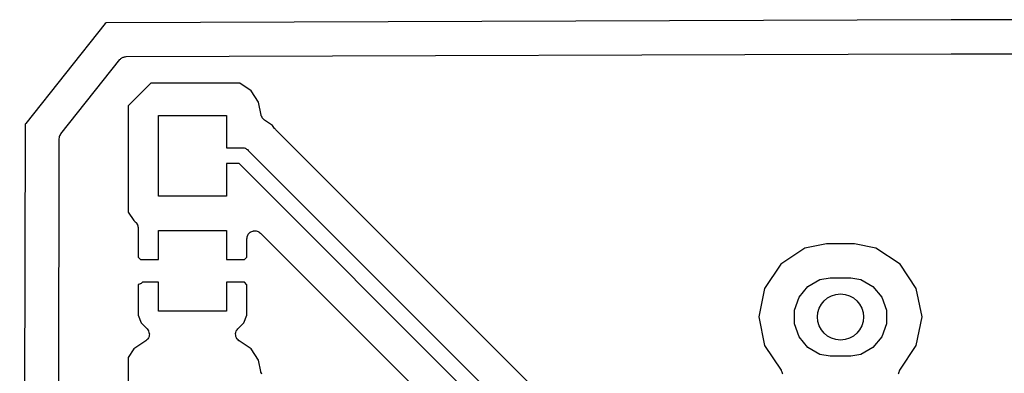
# Model space of a CAD drawing. Extents: x 81 to 161, y -172 to -32.
# Tile 17 of 20: x 121.35 to 143.06, y -72.49 to -64.69. Entities that reach past the tile are written whole.
import ezdxf

# ---------------------------------------------------------------- set-up
doc = ezdxf.new("R2010")
doc.units = 0
doc.header["$MEASUREMENT"] = 0
doc.layers.add('BLACK', color=7, linetype='CONTINUOUS')

msp = doc.modelspace()

# ---------------------------------------------------------------- linework, layer by layer
at = {"layer": 'BLACK', "linetype": 'CONTINUOUS'}
for p, q in [((123.236, -64.7749), (121.486, -66.979)), ((123.256, -64.7597), (123.236, -64.7749)), ((123.267, -64.7575), (123.256, -64.7597)), ((141.886, -64.691), (123.267, -64.7575)), ((155.122, -64.691), (141.886, -64.691)), ((123.573, -65.5607), (123.584, -65.5473)), ((123.584, -65.5473), (123.596, -65.5407)), ((123.596, -65.5407), (123.606, -65.5319)), ((123.606, -65.5319), (123.622, -65.5255)), ((123.622, -65.5255), (123.637, -65.5168)), ((123.637, -65.5168), (123.65, -65.5144)), ((123.65, -65.5144), (123.662, -65.5095)), ((123.662, -65.5095), (123.68, -65.5091)), ((123.68, -65.5091), (123.697, -65.506)), ((123.697, -65.506), (141.887, -65.441)), ((141.887, -65.441), (141.888, -65.4411)), ((141.888, -65.4411), (141.888, -65.441)), ((141.888, -65.441), (154.738, -65.441)), ((122.263, -67.207), (123.56, -65.5722)), ((123.56, -65.5722), (123.573, -65.5607)), ((124.246, -66.088), (124.056, -66.2787)), ((126.171, -66.088), (124.246, -66.088)), ((126.204, -66.0945), (126.171, -66.088)), ((126.452, -66.2603), (126.204, -66.0945)), ((124.016, -66.3188), (123.746, -66.5885)), ((124.027, -66.3121), (124.016, -66.3188)), ((124.037, -66.3002), (124.027, -66.3121)), ((124.049, -66.2902), (124.037, -66.3002)), ((124.056, -66.2787), (124.049, -66.2902)), ((126.617, -66.5084), (126.452, -66.2603)), ((123.746, -66.5885), (123.746, -68.9357)), ((126.674, -66.7929), (126.617, -66.5084)), ((124.411, -68.581), (124.411, -66.801)), ((124.411, -66.801), (125.911, -66.801)), ((125.911, -66.801), (125.911, -67.516)), ((126.677, -66.8), (126.674, -66.7929)), ((126.678, -66.8077), (126.677, -66.8)), ((126.688, -66.8282), (126.678, -66.8077)), ((126.696, -66.8495), (126.688, -66.8282)), ((126.701, -66.8553), (126.696, -66.8495)), ((121.475, -67.0046), (121.353, -125.706)), ((121.476, -66.9981), (121.475, -67.0046)), ((121.486, -66.979), (121.476, -66.9981)), ((126.705, -66.8622), (126.701, -66.8553)), ((126.721, -66.878), (126.705, -66.8622)), ((126.736, -66.8952), (126.721, -66.878)), ((126.743, -66.8989), (126.736, -66.8952)), ((126.748, -66.9042), (126.743, -66.8989)), ((126.928, -67.0241), (126.748, -66.9042)), ((126.97, -67.087), (126.928, -67.0241)), ((122.23, -67.288), (122.234, -67.2605)), ((122.234, -67.2605), (122.235, -67.2582)), ((122.235, -67.2582), (122.236, -67.2556)), ((122.236, -67.2556), (122.249, -67.2315)), ((122.249, -67.2315), (122.263, -67.207)), ((126.982, -67.0994), (126.97, -67.087)), ((126.992, -67.1135), (126.982, -67.0994)), ((131.249, -71.3707), (126.992, -67.1135)), ((122.159, -99.0125), (122.225, -67.3155)), ((122.225, -67.3155), (122.23, -67.288)), ((125.911, -67.516), (126.253, -67.516)), ((126.253, -67.516), (126.276, -67.514)), ((126.276, -67.514), (126.299, -67.52)), ((126.299, -67.52), (126.322, -67.524)), ((126.322, -67.524), (126.329, -67.5279)), ((126.329, -67.5279), (126.336, -67.53)), ((126.336, -67.53), (126.355, -67.5433)), ((126.355, -67.5433), (126.375, -67.5549)), ((126.375, -67.5549), (126.39, -67.5727)), ((126.39, -67.5727), (133.378, -74.5604)), ((126.189, -67.866), (125.911, -67.866)), ((125.911, -67.866), (125.911, -68.581)), ((133.085, -74.762), (126.189, -67.866)), ((125.911, -68.581), (124.411, -68.581)), ((123.746, -68.9357), (123.87, -69.1217)), ((123.87, -69.1217), (123.883, -69.1304)), ((123.883, -69.1304), (123.901, -69.1475)), ((123.901, -69.1475), (123.92, -69.1634)), ((123.92, -69.1634), (123.923, -69.1684)), ((123.923, -69.1684), (123.927, -69.1724)), ((123.927, -69.1724), (123.938, -69.1946)), ((123.938, -69.1946), (123.95, -69.216)), ((123.95, -69.216), (123.951, -69.2217)), ((123.951, -69.2217), (123.954, -69.2269)), ((123.954, -69.2269), (123.957, -69.2515)), ((123.957, -69.2515), (123.961, -69.2759)), ((123.961, -69.2759), (123.961, -69.9273)), ((124.411, -69.981), (124.411, -69.341)), ((124.411, -69.341), (125.911, -69.341)), ((125.911, -69.341), (125.911, -69.981)), ((126.372, -69.4618), (126.383, -69.442)), ((126.383, -69.442), (126.393, -69.4213)), ((126.393, -69.4213), (126.398, -69.4158)), ((126.398, -69.4158), (126.402, -69.4091)), ((126.402, -69.4091), (126.419, -69.3944)), ((126.419, -69.3944), (126.436, -69.3783)), ((126.436, -69.3783), (126.443, -69.375)), ((126.443, -69.375), (126.448, -69.3701)), ((126.448, -69.3701), (126.47, -69.3623)), ((126.47, -69.3623), (126.491, -69.3526)), ((126.491, -69.3526), (126.498, -69.3519)), ((126.498, -69.3519), (126.506, -69.3493)), ((126.506, -69.3493), (126.528, -69.3493)), ((126.528, -69.3493), (126.551, -69.3473)), ((126.551, -69.3473), (126.559, -69.3493)), ((126.559, -69.3493), (126.566, -69.3493)), ((126.566, -69.3493), (126.588, -69.3571)), ((126.588, -69.3571), (126.61, -69.363)), ((126.61, -69.363), (126.616, -69.3674)), ((126.616, -69.3674), (126.623, -69.3701)), ((126.623, -69.3701), (126.641, -69.3848)), ((126.641, -69.3848), (126.66, -69.3979)), ((126.66, -69.3979), (132.283, -75.0214)), ((126.361, -69.5216), (126.365, -69.4991)), ((126.361, -69.9273), (126.361, -69.5216)), ((126.365, -69.4991), (126.367, -69.4763)), ((126.367, -69.4763), (126.37, -69.4694)), ((126.37, -69.4694), (126.372, -69.4618)), ((139.135, -69.6334), (138.664, -69.727)), ((139.757, -69.6334), (139.135, -69.6334)), ((140.228, -69.727), (139.757, -69.6334)), ((138.664, -69.727), (138.13, -70.0837)), ((140.762, -70.0837), (140.228, -69.727)), ((123.961, -69.9273), (124.015, -69.981)), ((124.015, -69.981), (124.411, -69.981)), ((125.911, -69.981), (126.307, -69.981)), ((126.307, -69.981), (126.361, -69.9273)), ((138.13, -70.0837), (137.774, -70.6174)), ((141.118, -70.6174), (140.762, -70.0837)), ((123.965, -70.5309), (123.961, -70.5347)), ((123.961, -70.5347), (123.961, -71.2105)), ((123.972, -70.529), (123.965, -70.5309)), ((123.995, -70.525), (123.972, -70.529)), ((124.002, -70.5211), (123.995, -70.525)), ((124.009, -70.519), (124.002, -70.5211)), ((124.028, -70.5057), (124.009, -70.519)), ((124.048, -70.4941), (124.028, -70.5057)), ((124.059, -70.481), (124.048, -70.4941)), ((124.411, -70.481), (124.059, -70.481)), ((124.411, -71.121), (124.411, -70.481)), ((126.307, -70.481), (125.911, -70.481)), ((125.911, -70.481), (125.911, -71.121)), ((126.361, -70.5347), (126.307, -70.481)), ((126.361, -71.2105), (126.361, -70.5347)), ((138.73, -70.5752), (138.994, -70.423)), ((138.994, -70.423), (139.218, -70.3834)), ((139.218, -70.3834), (139.674, -70.3834)), ((139.674, -70.3834), (139.898, -70.423)), ((139.898, -70.423), (140.162, -70.5752)), ((137.774, -70.6174), (137.648, -71.247)), ((138.534, -70.8085), (138.73, -70.5752)), ((140.162, -70.5752), (140.358, -70.8085)), ((141.244, -71.247), (141.118, -70.6174)), ((138.43, -71.0947), (138.534, -70.8085)), ((140.358, -70.8085), (140.462, -71.0947)), ((125.911, -71.121), (124.411, -71.121)), ((138.43, -71.3993), (138.43, -71.0947)), ((140.462, -71.0947), (140.462, -71.3993)), ((123.961, -71.2105), (124.03, -71.3759)), ((124.03, -71.3759), (124.16, -71.506)), ((126.162, -71.506), (126.292, -71.3759)), ((126.292, -71.3759), (126.361, -71.2105)), ((133.837, -73.9588), (131.249, -71.3707)), ((131.249, -71.3707), (131.249, -71.3707)), ((137.648, -71.247), (137.774, -71.8766)), ((138.534, -71.6855), (138.43, -71.3993)), ((140.462, -71.3993), (140.358, -71.6855)), ((141.118, -71.8766), (141.244, -71.247)), ((124.16, -71.506), (124.161, -71.5076)), ((124.161, -71.5076), (124.162, -71.5088)), ((124.162, -71.5088), (124.178, -71.5324)), ((124.178, -71.5324), (124.194, -71.5558)), ((124.194, -71.5558), (124.195, -71.5577)), ((124.195, -71.5577), (124.196, -71.5593)), ((124.196, -71.5593), (124.203, -71.5869)), ((124.203, -71.5869), (124.21, -71.6145)), ((124.211, -71.6183), (124.207, -71.6467)), ((124.21, -71.6145), (124.21, -71.6164)), ((124.21, -71.6164), (124.211, -71.6183)), ((126.111, -71.6183), (126.112, -71.6164)), ((126.115, -71.6467), (126.111, -71.6183)), ((126.112, -71.6145), (126.119, -71.587)), ((126.112, -71.6164), (126.112, -71.6145)), ((126.119, -71.587), (126.126, -71.5593)), ((126.126, -71.5593), (126.127, -71.5577)), ((126.127, -71.5577), (126.128, -71.5558)), ((126.128, -71.5558), (126.144, -71.5324)), ((126.144, -71.5324), (126.16, -71.5088)), ((126.16, -71.5088), (126.161, -71.5076)), ((126.161, -71.5076), (126.162, -71.506)), ((124.133, -71.7753), (123.87, -71.9509)), ((124.135, -71.7739), (124.133, -71.7753)), ((124.136, -71.7731), (124.135, -71.7739)), ((124.156, -71.753), (124.136, -71.7731)), ((124.177, -71.7332), (124.156, -71.753)), ((124.178, -71.7315), (124.177, -71.7332)), ((124.179, -71.7301), (124.178, -71.7315)), ((124.191, -71.7043), (124.179, -71.7301)), ((124.204, -71.6787), (124.191, -71.7043)), ((124.205, -71.6751), (124.204, -71.6768)), ((124.204, -71.6768), (124.204, -71.6787)), ((124.207, -71.6467), (124.205, -71.6751)), ((126.117, -71.6751), (126.115, -71.6467)), ((126.118, -71.6768), (126.117, -71.6751)), ((126.118, -71.6787), (126.118, -71.6768)), ((126.131, -71.7043), (126.118, -71.6787)), ((126.143, -71.7301), (126.131, -71.7043)), ((126.144, -71.7315), (126.143, -71.7301)), ((126.145, -71.7332), (126.144, -71.7315)), ((126.166, -71.753), (126.145, -71.7332)), ((126.186, -71.7731), (126.166, -71.753)), ((126.187, -71.7739), (126.186, -71.7731)), ((126.189, -71.7753), (126.187, -71.7739)), ((126.452, -71.9509), (126.189, -71.7753)), ((138.73, -71.9188), (138.534, -71.6855)), ((140.358, -71.6855), (140.162, -71.9188)), ((123.87, -71.9509), (123.746, -72.1369)), ((126.617, -72.199), (126.452, -71.9509)), ((137.774, -71.8766), (138.137, -72.4198)), ((138.994, -72.071), (138.73, -71.9188)), ((140.162, -71.9188), (139.898, -72.071)), ((140.755, -72.4198), (141.118, -71.8766)), ((123.746, -72.1369), (123.746, -74.6263)), ((126.667, -72.4502), (126.617, -72.199)), ((139.218, -72.1106), (138.994, -72.071)), ((139.674, -72.1106), (139.218, -72.1106)), ((139.898, -72.071), (139.674, -72.1106)), ((126.67, -72.4573), (126.667, -72.4502)), ((126.671, -72.465), (126.67, -72.4573)), ((126.681, -72.4855), (126.671, -72.465)), ((126.689, -72.5068), (126.681, -72.4855)), ((138.137, -72.4198), (138.141, -72.4303)), ((138.141, -72.4303), (138.148, -72.4396)), ((138.148, -72.4396), (138.153, -72.4579)), ((138.153, -72.4579), (138.161, -72.4754)), ((138.161, -72.4754), (138.162, -72.4869)), ((138.162, -72.4869), (138.165, -72.4979)), ((140.727, -72.4979), (140.73, -72.4869)), ((140.73, -72.4869), (140.731, -72.4754)), ((140.731, -72.4754), (140.739, -72.4579)), ((140.739, -72.4579), (140.744, -72.4396)), ((140.744, -72.4396), (140.751, -72.4303)), ((140.751, -72.4303), (140.755, -72.4198))]:
    msp.add_line(p, q, dxfattribs=at)
at = {"layer": 'BLACK'}
msp.add_circle((139.446, -71.247), 0.508, dxfattribs=at)
msp.add_circle((139.446, -71.247), 0.508, dxfattribs=at)

doc.saveas('drawing.dxf')
